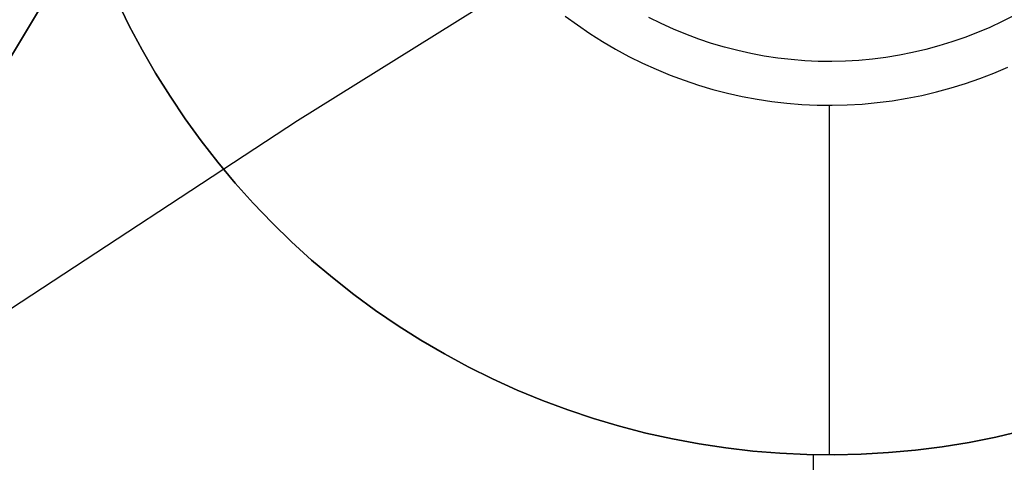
# Model space of a CAD drawing. Header units: millimetres. Extents: x -267 to 897, y -4167 to -3150.
# Tile 164 of 177: x 262.78 to 268.41, y -3441.34 to -3438.81. Entities that reach past the tile are written whole.
import ezdxf

# ---------------------------------------------------------------- set-up
doc = ezdxf.new("R2010")
doc.units = ezdxf.units.MM
doc.layers.add('1', color=7, linetype='Continuous')
doc.layers.add('BLANCO METALICO', color=7, linetype='Continuous', true_color=0xededed)

msp = doc.modelspace()

# ---------------------------------------------------------------- linework, layer by layer
at = {"layer": '1', "color": 29, "true_color": 0x4d342b}
for p, q in [((253.8933, -3453.7146, 79.5679), (271.5486, -3424.3424, 79.5679)), ((271.5486, -3424.3424, 79.5679), (253.8933, -3453.7146, 79.5679))]:
    msp.add_line(p, q, dxfattribs=at)
at = {"layer": 'BLANCO METALICO'}
for p, q in [((266.0981, -3438.3065, 259.5324), (264.3678, -3439.3844, 259.5324)), ((263.4055, -3438.8404, 256.5324), (263.3373, -3438.7009, 256.5324)), ((263.3373, -3438.7009, 246.5324), (263.4055, -3438.8404, 246.5324)), ((263.4055, -3438.8404, 251.5324), (263.3373, -3438.7009, 251.5324)), ((265.9005, -3438.7851, 246.5324), (265.9701, -3438.8362, 246.5324)), ((266.4493, -3438.8279, 246.7824), (266.3797, -3438.7934, 246.7824)), ((268.4709, -3438.7814, 246.7824), (268.4017, -3438.8167, 246.7824)), ((263.4784, -3438.9776, 256.5324), (263.4055, -3438.8404, 256.5324)), ((263.4055, -3438.8404, 246.5324), (263.4784, -3438.9776, 246.5324)), ((263.4784, -3438.9776, 251.5324), (263.4055, -3438.8404, 251.5324)), ((265.9701, -3438.8362, 246.5324), (266.0414, -3438.8848, 246.5324)), ((266.52, -3438.86, 246.7824), (266.4493, -3438.8279, 246.7824)), ((266.5918, -3438.8896, 246.7824), (266.52, -3438.86, 246.7824)), ((268.3313, -3438.8496, 246.7824), (268.2599, -3438.88, 246.7824)), ((268.4017, -3438.8167, 246.7824), (268.3313, -3438.8496, 246.7824)), ((266.0414, -3438.8848, 246.5324), (266.1143, -3438.9309, 246.5324)), ((266.6646, -3438.9168, 246.7824), (266.5918, -3438.8896, 246.7824)), ((266.7383, -3438.9414, 246.7824), (266.6646, -3438.9168, 246.7824)), ((268.1874, -3438.908, 246.7824), (268.114, -3438.9334, 246.7824)), ((268.2599, -3438.88, 246.7824), (268.1874, -3438.908, 246.7824)), ((266.1143, -3438.9309, 246.5324), (266.1888, -3438.9745, 246.5324)), ((266.1888, -3438.9745, 246.5324), (266.2648, -3439.0155, 246.5324)), ((266.8127, -3438.9634, 246.7824), (266.7383, -3438.9414, 246.7824)), ((266.8879, -3438.9829, 246.7824), (266.8127, -3438.9634, 246.7824)), ((267.9648, -3438.9767, 246.7824), (267.8892, -3438.9944, 246.7824)), ((268.0398, -3438.9563, 246.7824), (267.9648, -3438.9767, 246.7824)), ((268.114, -3438.9334, 246.7824), (268.0398, -3438.9563, 246.7824)), ((263.5561, -3439.1121, 256.5324), (263.4784, -3438.9776, 256.5324)), ((263.4784, -3438.9776, 246.5324), (263.5561, -3439.1121, 246.5324)), ((263.5561, -3439.1121, 251.5324), (263.4784, -3438.9776, 251.5324)), ((266.2648, -3439.0155, 246.5324), (266.3421, -3439.0538, 246.5324)), ((266.9638, -3438.9997, 246.7824), (266.8879, -3438.9829, 246.7824)), ((267.0401, -3439.0139, 246.7824), (266.9638, -3438.9997, 246.7824)), ((267.1169, -3439.0255, 246.7824), (267.0401, -3439.0139, 246.7824)), ((267.1941, -3439.0344, 246.7824), (267.1169, -3439.0255, 246.7824)), ((267.6593, -3439.0317, 246.7824), (267.582, -3439.0389, 246.7824)), ((267.7364, -3439.0219, 246.7824), (267.6593, -3439.0317, 246.7824)), ((267.813, -3439.0095, 246.7824), (267.7364, -3439.0219, 246.7824)), ((267.8892, -3438.9944, 246.7824), (267.813, -3439.0095, 246.7824)), ((263.5167, -3439.0452, 256.5324), (263.5167, -3439.0452, 246.5324)), ((266.3421, -3439.0538, 246.5324), (266.4207, -3439.0894, 246.5324)), ((266.4207, -3439.0894, 246.5324), (266.5005, -3439.1224, 246.5324)), ((267.2715, -3439.0407, 246.7824), (267.1941, -3439.0344, 246.7824)), ((267.3491, -3439.0442, 246.7824), (267.2715, -3439.0407, 246.7824)), ((267.4268, -3439.0451, 246.7824), (267.3491, -3439.0442, 246.7824)), ((267.5044, -3439.0433, 246.7824), (267.4268, -3439.0451, 246.7824)), ((267.582, -3439.0389, 246.7824), (267.5044, -3439.0433, 246.7824)), ((268.3539, -3439.1117, 246.5324), (268.4333, -3439.0779, 246.5324)), ((263.6384, -3439.2439, 256.5324), (263.5561, -3439.1121, 256.5324)), ((263.5561, -3439.1121, 246.5324), (263.6384, -3439.2439, 246.5324)), ((263.6384, -3439.2439, 251.5324), (263.5561, -3439.1121, 251.5324)), ((266.5005, -3439.1224, 246.5324), (266.5813, -3439.1525, 246.5324)), ((268.1918, -3439.171, 246.5324), (268.2734, -3439.1428, 246.5324)), ((268.2734, -3439.1428, 246.5324), (268.3539, -3439.1117, 246.5324)), ((266.5813, -3439.1525, 246.5324), (266.6632, -3439.1798, 246.5324)), ((266.6632, -3439.1798, 246.5324), (266.746, -3439.2043, 246.5324)), ((268.0261, -3439.219, 246.5324), (268.1094, -3439.1965, 246.5324)), ((268.1094, -3439.1965, 246.5324), (268.1918, -3439.171, 246.5324)), ((263.7252, -3439.3727, 256.5324), (263.6384, -3439.2439, 256.5324)), ((263.6384, -3439.2439, 246.5324), (263.7252, -3439.3727, 246.5324)), ((263.7252, -3439.3727, 251.5324), (263.6384, -3439.2439, 251.5324)), ((266.746, -3439.2043, 246.5324), (266.8295, -3439.2259, 246.5324)), ((266.8295, -3439.2259, 246.5324), (266.9138, -3439.2446, 246.5324)), ((266.9138, -3439.2446, 246.5324), (266.9986, -3439.2604, 246.5324)), ((267.7722, -3439.2693, 246.5324), (267.8574, -3439.2555, 246.5324)), ((267.8574, -3439.2555, 246.5324), (267.942, -3439.2387, 246.5324)), ((267.942, -3439.2387, 246.5324), (268.0261, -3439.219, 246.5324)), ((266.9986, -3439.2604, 246.5324), (267.0839, -3439.2733, 246.5324)), ((267.0839, -3439.2733, 246.5324), (267.1697, -3439.2832, 246.5324)), ((267.1697, -3439.2832, 246.5324), (267.2557, -3439.2902, 246.5324)), ((267.2557, -3439.2902, 246.5324), (267.3419, -3439.2941, 246.5324)), ((267.3419, -3439.2941, 246.5324), (267.4282, -3439.2951, 246.5324)), ((267.4138, -3441.2952, 246.5324), (267.4138, -3439.2952, 246.5324)), ((267.4282, -3439.2951, 246.5324), (267.5145, -3439.2931, 246.5324)), ((267.5145, -3439.2931, 246.5324), (267.6006, -3439.2882, 246.5324)), ((267.6006, -3439.2882, 246.5324), (267.6866, -3439.2802, 246.5324)), ((267.6866, -3439.2802, 246.5324), (267.7722, -3439.2693, 246.5324)), ((264.3678, -3439.3844, 259.5324), (262.6632, -3440.5027, 259.5324)), ((263.8163, -3439.4985, 256.5324), (263.7252, -3439.3727, 256.5324)), ((263.7252, -3439.3727, 246.5324), (263.8163, -3439.4985, 246.5324)), ((263.8163, -3439.4985, 251.5324), (263.7252, -3439.3727, 251.5324)), ((263.9118, -3439.6211, 256.5324), (263.8163, -3439.4985, 256.5324)), ((263.8163, -3439.4985, 246.5324), (263.9118, -3439.6211, 246.5324)), ((263.9118, -3439.6211, 251.5324), (263.8163, -3439.4985, 251.5324)), ((264.0114, -3439.7403, 256.5324), (263.9118, -3439.6211, 256.5324)), ((263.9118, -3439.6211, 246.5324), (264.0114, -3439.7403, 246.5324)), ((264.0114, -3439.7403, 251.5324), (263.9118, -3439.6211, 251.5324)), ((264.1151, -3439.8559, 256.5324), (264.0114, -3439.7403, 256.5324)), ((264.0114, -3439.7403, 246.5324), (264.1151, -3439.8559, 246.5324)), ((264.1151, -3439.8559, 251.5324), (264.0114, -3439.7403, 251.5324)), ((264.2227, -3439.968, 256.5324), (264.1151, -3439.8559, 256.5324)), ((264.1151, -3439.8559, 246.5324), (264.2227, -3439.968, 246.5324)), ((264.2227, -3439.968, 251.5324), (264.1151, -3439.8559, 251.5324)), ((264.3341, -3440.0762, 256.5324), (264.2227, -3439.968, 256.5324)), ((264.2227, -3439.968, 246.5324), (264.3341, -3440.0762, 246.5324)), ((264.3341, -3440.0762, 251.5324), (264.2227, -3439.968, 251.5324)), ((264.4492, -3440.1806, 256.5324), (264.3341, -3440.0762, 256.5324)), ((264.3341, -3440.0762, 246.5324), (264.4492, -3440.1806, 246.5324)), ((264.4492, -3440.1806, 251.5324), (264.3341, -3440.0762, 251.5324)), ((264.5678, -3440.2809, 256.5324), (264.4492, -3440.1806, 256.5324)), ((264.4492, -3440.1806, 246.5324), (264.5678, -3440.2809, 246.5324)), ((264.5678, -3440.2809, 251.5324), (264.4492, -3440.1806, 251.5324)), ((264.6898, -3440.377, 256.5324), (264.5678, -3440.2809, 256.5324)), ((264.5678, -3440.2809, 246.5324), (264.6898, -3440.377, 246.5324)), ((264.6898, -3440.377, 251.5324), (264.5678, -3440.2809, 251.5324)), ((264.8151, -3440.4689, 256.5324), (264.6898, -3440.377, 256.5324)), ((264.6898, -3440.377, 246.5324), (264.8151, -3440.4689, 246.5324)), ((264.8151, -3440.4689, 251.5324), (264.6898, -3440.377, 251.5324)), ((264.9434, -3440.5564, 256.5324), (264.8151, -3440.4689, 256.5324)), ((264.8151, -3440.4689, 246.5324), (264.9434, -3440.5564, 246.5324)), ((264.9434, -3440.5564, 251.5324), (264.8151, -3440.4689, 251.5324)), ((265.0747, -3440.6395, 256.5324), (264.9434, -3440.5564, 256.5324)), ((264.9434, -3440.5564, 246.5324), (265.0747, -3440.6395, 246.5324)), ((265.0747, -3440.6395, 251.5324), (264.9434, -3440.5564, 251.5324)), ((265.2088, -3440.7179, 256.5324), (265.0747, -3440.6395, 256.5324)), ((265.0747, -3440.6395, 246.5324), (265.2088, -3440.7179, 246.5324)), ((265.2088, -3440.7179, 251.5324), (265.0747, -3440.6395, 251.5324)), ((265.3455, -3440.7917, 256.5324), (265.2088, -3440.7179, 256.5324)), ((265.2088, -3440.7179, 246.5324), (265.3455, -3440.7917, 246.5324)), ((265.3455, -3440.7917, 251.5324), (265.2088, -3440.7179, 251.5324)), ((265.4847, -3440.8607, 256.5324), (265.3455, -3440.7917, 256.5324)), ((265.3455, -3440.7917, 246.5324), (265.4847, -3440.8607, 246.5324)), ((265.4847, -3440.8607, 251.5324), (265.3455, -3440.7917, 251.5324)), ((265.6262, -3440.9249, 256.5324), (265.4847, -3440.8607, 256.5324)), ((265.4847, -3440.8607, 246.5324), (265.6262, -3440.9249, 246.5324)), ((265.6262, -3440.9249, 251.5324), (265.4847, -3440.8607, 251.5324)), ((265.7698, -3440.9841, 256.5324), (265.6262, -3440.9249, 256.5324)), ((265.6262, -3440.9249, 246.5324), (265.7698, -3440.9841, 246.5324)), ((265.7698, -3440.9841, 251.5324), (265.6262, -3440.9249, 251.5324)), ((265.9153, -3441.0384, 256.5324), (265.7698, -3440.9841, 256.5324)), ((265.7698, -3440.9841, 246.5324), (265.9153, -3441.0384, 246.5324)), ((265.9153, -3441.0384, 251.5324), (265.7698, -3440.9841, 251.5324)), ((266.0627, -3441.0875, 256.5324), (265.9153, -3441.0384, 256.5324)), ((265.9153, -3441.0384, 246.5324), (266.0627, -3441.0875, 246.5324)), ((266.0627, -3441.0875, 251.5324), (265.9153, -3441.0384, 251.5324)), ((266.2117, -3441.1316, 256.5324), (266.0627, -3441.0875, 256.5324)), ((266.0627, -3441.0875, 246.5324), (266.2117, -3441.1316, 246.5324)), ((266.2117, -3441.1316, 251.5324), (266.0627, -3441.0875, 251.5324)), ((266.3621, -3441.1705, 256.5324), (266.2117, -3441.1316, 256.5324)), ((266.2117, -3441.1316, 246.5324), (266.3621, -3441.1705, 246.5324)), ((266.3621, -3441.1705, 251.5324), (266.2117, -3441.1316, 251.5324)), ((266.5137, -3441.2042, 256.5324), (266.3621, -3441.1705, 256.5324)), ((266.3621, -3441.1705, 246.5324), (266.5137, -3441.2042, 246.5324)), ((266.5137, -3441.2042, 251.5324), (266.3621, -3441.1705, 251.5324)), ((268.5159, -3441.1581, 256.5324), (268.3646, -3441.1936, 256.5324)), ((268.3646, -3441.1936, 246.5324), (268.5159, -3441.1581, 246.5324)), ((268.5159, -3441.1581, 251.5324), (268.3646, -3441.1936, 251.5324)), ((266.6664, -3441.2327, 256.5324), (266.5137, -3441.2042, 256.5324)), ((266.5137, -3441.2042, 246.5324), (266.6664, -3441.2327, 246.5324)), ((266.6664, -3441.2327, 251.5324), (266.5137, -3441.2042, 251.5324)), ((268.2122, -3441.2238, 256.5324), (268.0589, -3441.2487, 256.5324)), ((268.0589, -3441.2487, 246.5324), (268.2122, -3441.2238, 246.5324)), ((268.2122, -3441.2238, 251.5324), (268.0589, -3441.2487, 251.5324)), ((268.3646, -3441.1936, 256.5324), (268.2122, -3441.2238, 256.5324)), ((268.2122, -3441.2238, 246.5324), (268.3646, -3441.1936, 246.5324)), ((268.3646, -3441.1936, 251.5324), (268.2122, -3441.2238, 251.5324)), ((266.82, -3441.2558, 256.5324), (266.6664, -3441.2327, 256.5324)), ((266.6664, -3441.2327, 246.5324), (266.82, -3441.2558, 246.5324)), ((266.82, -3441.2558, 251.5324), (266.6664, -3441.2327, 251.5324)), ((266.9743, -3441.2737, 256.5324), (266.82, -3441.2558, 256.5324)), ((266.82, -3441.2558, 246.5324), (266.9743, -3441.2737, 246.5324)), ((266.9743, -3441.2737, 251.5324), (266.82, -3441.2558, 251.5324)), ((267.1292, -3441.2862, 256.5324), (266.9743, -3441.2737, 256.5324)), ((266.9743, -3441.2737, 246.5324), (267.1292, -3441.2862, 246.5324)), ((267.1292, -3441.2862, 251.5324), (266.9743, -3441.2737, 251.5324)), ((267.2844, -3441.2933, 256.5324), (267.1292, -3441.2862, 256.5324)), ((267.1292, -3441.2862, 246.5324), (267.2844, -3441.2933, 246.5324)), ((267.2844, -3441.2933, 251.5324), (267.1292, -3441.2862, 251.5324)), ((267.7501, -3441.2826, 256.5324), (267.595, -3441.2915, 256.5324)), ((267.595, -3441.2915, 246.5324), (267.7501, -3441.2826, 246.5324)), ((267.7501, -3441.2826, 251.5324), (267.595, -3441.2915, 251.5324)), ((267.9048, -3441.2683, 256.5324), (267.7501, -3441.2826, 256.5324)), ((267.7501, -3441.2826, 246.5324), (267.9048, -3441.2683, 246.5324)), ((267.9048, -3441.2683, 251.5324), (267.7501, -3441.2826, 251.5324)), ((268.0589, -3441.2487, 256.5324), (267.9048, -3441.2683, 256.5324)), ((267.9048, -3441.2683, 246.5324), (268.0589, -3441.2487, 246.5324)), ((268.0589, -3441.2487, 251.5324), (267.9048, -3441.2683, 251.5324)), ((267.4397, -3441.2951, 256.5324), (267.2844, -3441.2933, 256.5324)), ((267.2844, -3441.2933, 246.5324), (267.4397, -3441.2951, 246.5324)), ((267.4397, -3441.2951, 251.5324), (267.2844, -3441.2933, 251.5324)), ((267.3216, -3443.1992, 256.5324), (267.3216, -3441.2942, 256.5324)), ((267.595, -3441.2915, 256.5324), (267.4397, -3441.2951, 256.5324)), ((267.4397, -3441.2951, 246.5324), (267.595, -3441.2915, 246.5324)), ((267.595, -3441.2915, 251.5324), (267.4397, -3441.2951, 251.5324))]:
    msp.add_line(p, q, dxfattribs=at)

doc.saveas('drawing.dxf')
